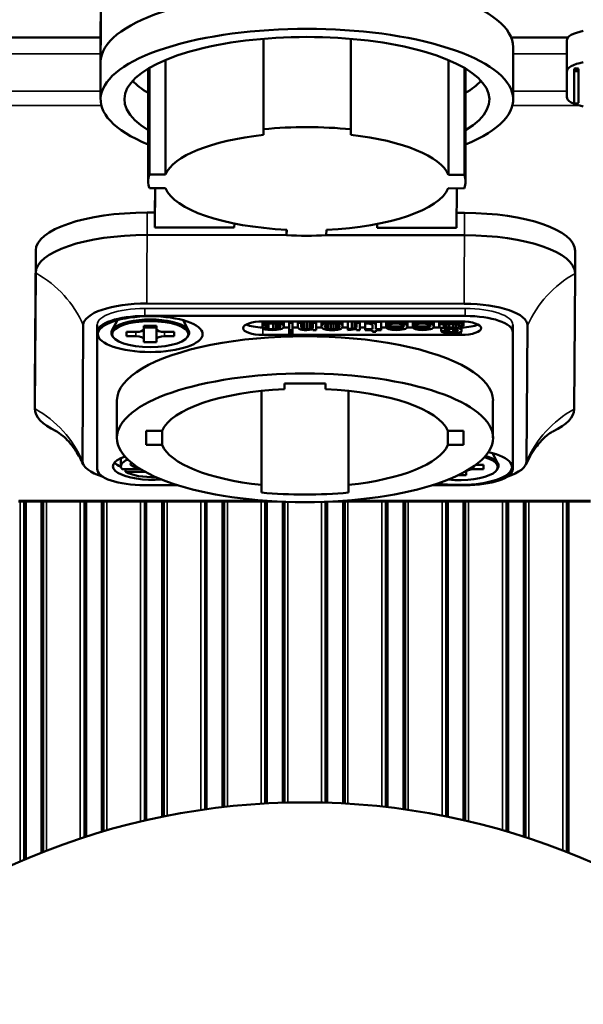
# Paper-space layout 'Sheet_1' of a CAD drawing. Header units: millimetres. Extents: x 0 to 118, y 0 to 118.
# Tile 87 of 206: x 60.07 to 61.47, y 13.4 to 15.84. Entities that reach past the tile are written whole.
import ezdxf

# ---------------------------------------------------------------- set-up
doc = ezdxf.new("R2010")
doc.units = ezdxf.units.MM
doc.layers.add('Visible (ANSI)', color=7, linetype='Continuous', lineweight=50)
doc.layers.add('Visible Narrow (ANSI)', color=7, linetype='Continuous', lineweight=35)

psp = doc.layouts.new('Sheet_1')

# ---------------------------------------------------------------- linework, layer by layer
at = {"layer": 'Visible (ANSI)'}
for p, q in [((60.27192, 15.94881), (60.27069, 15.77376)), ((60.27192, 15.91181), (60.27069, 15.73677)), ((59.91215, 15.79736), (60.27086, 15.79736)), ((60.67504, 15.79428), (60.67504, 15.55586)), ((60.67514, 15.56993), (60.67514, 15.79429)), ((60.89167, 15.79414), (60.89167, 15.56975)), ((61.28947, 15.79736), (61.43033, 15.79736)), ((61.42739, 15.71239), (61.42739, 15.79008)), ((60.27069, 15.64386), (60.27069, 15.77334)), ((61.29431, 15.64386), (61.29431, 15.77334)), ((60.43172, 15.4575), (60.43172, 15.74176)), ((61.13351, 15.74166), (61.13351, 15.45692)), ((60.3888, 15.72033), (60.3888, 15.44038)), ((60.39201, 15.72223), (60.39201, 15.45753)), ((61.17323, 15.45689), (61.17323, 15.72209)), ((61.1762, 15.72033), (61.1762, 15.44038)), ((61.42739, 15.71239), (61.42739, 15.65009)), ((61.4455, 15.71202), (61.4455, 15.71942)), ((61.4455, 15.63567), (61.4455, 15.71202)), ((61.45082, 15.72166), (61.45082, 15.71426)), ((61.45613, 15.71942), (61.45613, 15.71202)), ((61.45613, 15.71202), (61.45613, 15.63567)), ((60.67504, 15.55586), (60.67514, 15.56993)), ((60.89167, 15.56975), (60.89157, 15.55568)), ((60.39201, 15.45753), (60.43172, 15.4575)), ((61.13351, 15.45692), (61.17323, 15.45689)), ((60.43149, 15.42384), (60.39177, 15.42387)), ((60.40604, 15.42386), (60.40561, 15.36296)), ((60.4063, 15.42386), (60.40561, 15.32596)), ((61.17299, 15.42323), (61.13328, 15.42326)), ((61.15364, 15.32535), (61.15433, 15.42324)), ((60.40561, 15.36296), (60.38593, 15.36297)), ((60.40561, 15.32596), (60.40561, 15.36296)), ((61.17333, 15.36233), (61.1539, 15.36234)), ((60.60246, 15.3258), (60.40561, 15.32596)), ((60.60246, 15.3258), (60.60253, 15.33599)), ((60.73235, 15.32041), (60.73235, 15.30682)), ((60.73235, 15.30682), (60.73245, 15.32041)), ((60.83087, 15.32033), (60.83078, 15.30674)), ((60.95686, 15.33488), (60.95679, 15.32551)), ((60.95679, 15.32551), (60.95679, 15.33487)), ((61.15364, 15.32535), (60.95679, 15.32551)), ((60.38593, 15.30748), (60.73235, 15.30719)), ((60.83078, 15.30711), (61.17333, 15.30683)), ((60.10968, 15.26894), (60.10732, 14.93231)), ((61.44826, 15.21258), (61.44826, 15.26807)), ((60.10732, 14.87681), (60.10968, 15.21345)), ((61.44826, 15.21235), (61.4459, 14.87572)), ((61.17304, 15.13695), (60.38564, 15.1376)), ((61.17543, 15.10666), (60.38015, 15.10666)), ((60.22779, 15.08386), (60.22543, 14.74723)), ((60.26204, 15.06626), (60.26204, 15.08476)), ((60.31258, 15.0962), (60.29888, 15.07088)), ((60.37818, 15.07367), (60.37818, 15.08175)), ((60.37818, 15.08175), (60.40968, 15.08175)), ((60.40968, 15.07835), (60.37818, 15.07835)), ((60.37818, 15.07367), (60.37818, 15.04943)), ((60.40968, 15.08175), (60.40968, 15.07367)), ((60.40968, 15.04943), (60.40968, 15.07367)), ((60.47528, 15.0962), (60.48898, 15.07088)), ((60.6728, 15.0841), (60.6728, 15.09319)), ((60.6728, 15.0841), (60.67444, 15.08639)), ((60.6728, 15.07722), (60.6728, 15.0841)), ((60.681, 15.0841), (60.6728, 15.0841)), ((60.67444, 15.07493), (60.6728, 15.07722)), ((60.6728, 15.07722), (60.681, 15.07722)), ((60.67346, 15.09319), (61.16558, 15.09319)), ((60.67444, 15.08639), (60.67444, 15.09319)), ((60.67444, 15.08639), (60.67936, 15.08811)), ((60.67936, 15.07321), (60.67444, 15.07493)), ((60.67936, 15.08811), (60.67936, 15.09319)), ((60.67936, 15.08811), (60.68592, 15.08925)), ((60.68592, 15.07206), (60.67936, 15.07321)), ((60.68264, 15.08582), (60.681, 15.0841)), ((60.681, 15.07722), (60.681, 15.0841)), ((60.681, 15.07722), (60.68264, 15.0755)), ((60.68756, 15.08696), (60.68264, 15.08582)), ((60.68264, 15.0755), (60.68264, 15.08582)), ((60.68264, 15.0755), (60.68756, 15.07436)), ((60.68592, 15.08925), (60.68592, 15.09319)), ((60.68592, 15.08925), (60.69741, 15.08983)), ((60.69905, 15.08753), (60.68756, 15.08696)), ((60.68756, 15.07436), (60.68756, 15.08696)), ((60.68756, 15.07436), (60.69905, 15.07378)), ((60.69741, 15.08983), (60.69741, 15.09319)), ((60.69741, 15.08983), (60.70725, 15.08925)), ((60.69905, 15.07378), (60.69905, 15.08753)), ((60.70889, 15.08639), (60.69905, 15.08753)), ((60.69905, 15.07378), (60.70561, 15.07436)), ((60.70561, 15.07436), (60.70561, 15.08677)), ((60.70561, 15.07436), (60.70889, 15.07493)), ((60.70725, 15.08925), (60.70725, 15.09319)), ((60.70725, 15.08925), (60.71217, 15.08868)), ((60.71217, 15.07264), (60.70725, 15.07206)), ((60.70889, 15.07493), (60.70889, 15.08639)), ((60.71381, 15.08467), (60.70889, 15.08639)), ((60.70889, 15.07493), (60.71381, 15.07665)), ((60.71217, 15.08868), (60.71217, 15.09319)), ((60.71217, 15.08868), (60.71709, 15.08753)), ((60.71709, 15.07378), (60.71217, 15.07264)), ((60.71381, 15.07665), (60.71381, 15.08467)), ((60.71709, 15.0818), (60.71381, 15.08467)), ((60.71381, 15.07665), (60.71545, 15.07779)), ((60.71545, 15.07779), (60.71545, 15.08324)), ((60.71545, 15.07779), (60.71709, 15.08009)), ((60.71709, 15.08753), (60.71709, 15.09319)), ((60.71709, 15.08753), (60.72037, 15.08639)), ((60.71709, 15.08009), (60.71709, 15.0818)), ((60.72037, 15.07493), (60.71709, 15.07378)), ((60.72037, 15.08639), (60.72037, 15.09319)), ((60.72037, 15.08639), (60.72365, 15.0841)), ((60.72365, 15.07722), (60.72037, 15.07493)), ((60.72365, 15.0841), (60.72365, 15.09319)), ((60.72365, 15.0841), (60.72529, 15.08066)), ((60.72529, 15.08066), (60.72365, 15.07722)), ((60.73842, 15.07803), (60.72404, 15.07803)), ((60.72529, 15.08066), (60.72529, 15.09319)), ((60.73842, 15.08983), (60.73842, 15.09319)), ((60.73842, 15.07149), (60.73842, 15.08983)), ((60.73842, 15.08983), (60.74662, 15.08983)), ((60.74662, 15.08983), (60.74662, 15.09319)), ((60.74662, 15.08983), (60.74662, 15.07149)), ((60.76027, 15.07803), (60.74662, 15.07803)), ((60.75974, 15.08983), (60.75974, 15.09319)), ((60.75974, 15.07894), (60.75974, 15.08983)), ((60.75974, 15.08983), (60.76795, 15.08983)), ((60.76138, 15.07608), (60.75974, 15.07894)), ((60.76302, 15.07436), (60.76138, 15.07608)), ((60.7663, 15.07321), (60.76302, 15.07436)), ((60.77123, 15.07206), (60.7663, 15.07321)), ((60.76795, 15.08983), (60.76795, 15.09319)), ((60.76795, 15.08983), (60.76795, 15.07894)), ((60.76795, 15.07894), (60.76959, 15.07608)), ((60.76959, 15.07608), (60.76959, 15.09319)), ((60.76959, 15.07608), (60.77287, 15.07493)), ((60.77287, 15.07493), (60.77287, 15.09319)), ((60.77287, 15.07493), (60.77615, 15.07436)), ((60.77615, 15.09285), (60.7742, 15.09319)), ((60.78271, 15.09228), (60.77615, 15.09285)), ((60.77615, 15.07436), (60.77615, 15.09285)), ((60.77615, 15.07436), (60.78271, 15.07378)), ((60.78927, 15.09285), (60.78271, 15.09228)), ((60.78271, 15.07378), (60.78271, 15.09228)), ((60.78271, 15.07378), (60.78927, 15.07436)), ((60.79073, 15.09319), (60.78927, 15.09285)), ((60.78927, 15.07436), (60.78927, 15.09285)), ((60.78927, 15.07436), (60.79419, 15.0755)), ((60.79419, 15.07321), (60.78927, 15.07206)), ((60.79419, 15.0755), (60.79419, 15.09319)), ((60.79419, 15.0755), (60.79747, 15.07665)), ((60.79747, 15.07436), (60.79419, 15.07321)), ((60.79747, 15.08983), (60.79747, 15.09319)), ((60.79747, 15.07665), (60.79747, 15.08983)), ((60.79747, 15.08983), (60.80567, 15.08983)), ((60.79747, 15.07149), (60.79747, 15.07436)), ((60.80567, 15.08983), (60.80567, 15.09319)), ((60.80567, 15.08983), (60.80567, 15.07149)), ((60.81986, 15.07803), (60.80567, 15.07803)), ((60.8188, 15.0818), (60.8188, 15.09319)), ((60.8188, 15.0818), (60.82208, 15.08582)), ((60.8188, 15.07951), (60.8188, 15.0818)), ((60.82044, 15.07722), (60.8188, 15.07951)), ((60.82208, 15.0755), (60.82044, 15.07722)), ((60.82208, 15.08582), (60.82208, 15.09319)), ((60.82208, 15.08582), (60.82536, 15.08753)), ((60.82536, 15.07378), (60.82208, 15.0755)), ((60.82536, 15.08753), (60.82536, 15.09319)), ((60.82536, 15.08753), (60.82864, 15.08868)), ((60.82864, 15.07264), (60.82536, 15.07378)), ((60.82864, 15.0841), (60.827, 15.0818)), ((60.827, 15.0818), (60.827, 15.07951)), ((60.827, 15.07951), (60.82864, 15.07722)), ((60.82864, 15.08868), (60.82864, 15.09319)), ((60.82864, 15.08868), (60.83192, 15.08925)), ((60.83192, 15.08582), (60.82864, 15.0841)), ((60.82864, 15.07722), (60.82864, 15.0841)), ((60.82864, 15.07722), (60.83192, 15.0755)), ((60.83192, 15.07206), (60.82864, 15.07264)), ((60.83192, 15.08925), (60.83192, 15.09319)), ((60.83192, 15.08925), (60.83848, 15.08983)), ((60.8352, 15.08696), (60.83192, 15.08582)), ((60.83192, 15.0755), (60.83192, 15.08582)), ((60.83192, 15.0755), (60.8352, 15.07436)), ((60.84176, 15.08753), (60.8352, 15.08696)), ((60.8352, 15.07436), (60.8352, 15.08696)), ((60.8352, 15.07436), (60.84176, 15.07378)), ((60.83848, 15.08983), (60.83848, 15.09319)), ((60.83848, 15.08983), (60.85161, 15.08983)), ((60.84833, 15.08753), (60.84176, 15.08753)), ((60.84176, 15.07378), (60.84176, 15.08753)), ((60.84176, 15.07378), (60.84833, 15.07378)), ((60.85489, 15.08696), (60.84833, 15.08753)), ((60.84833, 15.07378), (60.84833, 15.08753)), ((60.84833, 15.07378), (60.85489, 15.07436)), ((60.85161, 15.08983), (60.85161, 15.09319)), ((60.85161, 15.08983), (60.85817, 15.08925)), ((60.85817, 15.08582), (60.85489, 15.08696)), ((60.85489, 15.07436), (60.85489, 15.08696)), ((60.85489, 15.07436), (60.85817, 15.0755)), ((60.85817, 15.08925), (60.85817, 15.09319)), ((60.85817, 15.08925), (60.86145, 15.08868)), ((60.86145, 15.0841), (60.85817, 15.08582)), ((60.85817, 15.0755), (60.85817, 15.08582)), ((60.85817, 15.0755), (60.86145, 15.07722)), ((60.86145, 15.07264), (60.85817, 15.07206)), ((60.86145, 15.08868), (60.86145, 15.09319)), ((60.86145, 15.08868), (60.86473, 15.08753)), ((60.86309, 15.0818), (60.86145, 15.0841)), ((60.86145, 15.07722), (60.86145, 15.0841)), ((60.86145, 15.07722), (60.86309, 15.07951)), ((60.86473, 15.07378), (60.86145, 15.07264)), ((60.86309, 15.07951), (60.86309, 15.0818)), ((60.86473, 15.08753), (60.86473, 15.09319)), ((60.86473, 15.08753), (60.86801, 15.08582)), ((60.86801, 15.0755), (60.86473, 15.07378)), ((60.86801, 15.08582), (60.86801, 15.09319)), ((60.86801, 15.08582), (60.87129, 15.0818)), ((60.86965, 15.07722), (60.86801, 15.0755)), ((60.87129, 15.07951), (60.86965, 15.07722)), ((60.88442, 15.07803), (60.87023, 15.07803)), ((60.87129, 15.0818), (60.87129, 15.09319)), ((60.87129, 15.0818), (60.87129, 15.07951)), ((60.89024, 15.09319), (60.88442, 15.09285)), ((60.88442, 15.07436), (60.88442, 15.09285)), ((60.88442, 15.07436), (60.89426, 15.07493)), ((60.88442, 15.07149), (60.88442, 15.07436)), ((60.89754, 15.07264), (60.89262, 15.07206)), ((60.89426, 15.07493), (60.89426, 15.09319)), ((60.89426, 15.07493), (60.90082, 15.07608)), ((60.90246, 15.07378), (60.89754, 15.07264)), ((60.90082, 15.07608), (60.90082, 15.09319)), ((60.90082, 15.07608), (60.90574, 15.07837)), ((60.90574, 15.07493), (60.90246, 15.07378)), ((60.90574, 15.08983), (60.90574, 15.09319)), ((60.90574, 15.07837), (60.90574, 15.08983)), ((60.90574, 15.08983), (60.91394, 15.08983)), ((60.90574, 15.07149), (60.90574, 15.07493)), ((60.91394, 15.08983), (60.91394, 15.09319)), ((60.91394, 15.08983), (60.91394, 15.07149)), ((60.92707, 15.07803), (60.91394, 15.07803)), ((60.92707, 15.09228), (60.93035, 15.09228)), ((60.92707, 15.07378), (60.92707, 15.09228)), ((60.92707, 15.07149), (60.92707, 15.07378)), ((60.92707, 15.07378), (60.94511, 15.07378)), ((60.93035, 15.08983), (60.93035, 15.09319)), ((60.93035, 15.08753), (60.93035, 15.08983)), ((60.93035, 15.08983), (60.94019, 15.08925)), ((60.93855, 15.08696), (60.93035, 15.08753)), ((60.94347, 15.08582), (60.93855, 15.08696)), ((60.94019, 15.08925), (60.94019, 15.09319)), ((60.94019, 15.08925), (60.94511, 15.08868)), ((60.94511, 15.0841), (60.94347, 15.08582)), ((60.94511, 15.08868), (60.94511, 15.09319)), ((60.94511, 15.08868), (60.95003, 15.08753)), ((60.94511, 15.07378), (60.94511, 15.0841)), ((60.95003, 15.08753), (60.95003, 15.09319)), ((60.95003, 15.08753), (60.95331, 15.08524)), ((60.95331, 15.08524), (60.95331, 15.09319)), ((60.95331, 15.09228), (60.96644, 15.09228)), ((60.95331, 15.08524), (60.95331, 15.07378)), ((60.95331, 15.07378), (60.96644, 15.07378)), ((60.96644, 15.07378), (60.96644, 15.09228)), ((60.9798, 15.07803), (60.96644, 15.07803)), ((60.96644, 15.07378), (60.96644, 15.07149)), ((60.97956, 15.0841), (60.97956, 15.09319)), ((60.97956, 15.0841), (60.9812, 15.08639)), ((60.97956, 15.08066), (60.97956, 15.0841)), ((60.98776, 15.0841), (60.97956, 15.0841)), ((60.97956, 15.07837), (60.97956, 15.08066)), ((60.97956, 15.08066), (61.02385, 15.08066)), ((60.9812, 15.07608), (60.97956, 15.07837)), ((60.9812, 15.08639), (60.9812, 15.09319)), ((60.9812, 15.08639), (60.98612, 15.08811)), ((60.98612, 15.07378), (60.9812, 15.07608)), ((60.98612, 15.08811), (60.98612, 15.09319)), ((60.98612, 15.08811), (60.99268, 15.08925)), ((60.99432, 15.07206), (60.98612, 15.07378)), ((60.9894, 15.08582), (60.98776, 15.0841)), ((60.98776, 15.07837), (60.98776, 15.07722)), ((61.02221, 15.07837), (60.98776, 15.07837)), ((60.98776, 15.07722), (60.99104, 15.0755)), ((60.99432, 15.08696), (60.9894, 15.08582)), ((60.99104, 15.0755), (60.99104, 15.07837)), ((60.99104, 15.0755), (60.99596, 15.07436)), ((60.99268, 15.08925), (60.99268, 15.09319)), ((60.99268, 15.08925), (61.00417, 15.08983)), ((61.00581, 15.08753), (60.99432, 15.08696)), ((60.99596, 15.07436), (60.99596, 15.07837)), ((60.99596, 15.07436), (61.00581, 15.07378)), ((61.00417, 15.08983), (61.00417, 15.09319)), ((61.00417, 15.08983), (61.01401, 15.08925)), ((61.01237, 15.08696), (61.00581, 15.08753)), ((61.00581, 15.07378), (61.00581, 15.07837)), ((61.00581, 15.07378), (61.01237, 15.07436)), ((61.01565, 15.08639), (61.01237, 15.08696)), ((61.01237, 15.07436), (61.01237, 15.07837)), ((61.01237, 15.07436), (61.01565, 15.07493)), ((61.01401, 15.08925), (61.01401, 15.09319)), ((61.01401, 15.08925), (61.01893, 15.08868)), ((61.01893, 15.07264), (61.01401, 15.07206)), ((61.02057, 15.08467), (61.01565, 15.08639)), ((61.01565, 15.07493), (61.01565, 15.07837)), ((61.01565, 15.07493), (61.02057, 15.07665)), ((61.01893, 15.08868), (61.01893, 15.09319)), ((61.01893, 15.08868), (61.02385, 15.08753)), ((61.02385, 15.07378), (61.01893, 15.07264)), ((61.02221, 15.08352), (61.02057, 15.08467)), ((61.02057, 15.07665), (61.02057, 15.07837)), ((61.02057, 15.07665), (61.02221, 15.07779)), ((61.02385, 15.0818), (61.02221, 15.08352)), ((61.02221, 15.07779), (61.02221, 15.07837)), ((61.02385, 15.08753), (61.02385, 15.09319)), ((61.02385, 15.08753), (61.02713, 15.08639)), ((61.02385, 15.08066), (61.02385, 15.0818)), ((61.02713, 15.07493), (61.02385, 15.07378)), ((61.02713, 15.08639), (61.02713, 15.09319)), ((61.02713, 15.08639), (61.03041, 15.0841)), ((61.03041, 15.07722), (61.02713, 15.07493)), ((61.03041, 15.0841), (61.03041, 15.09319)), ((61.03041, 15.0841), (61.03205, 15.08066)), ((61.03205, 15.08066), (61.03041, 15.07722)), ((61.04542, 15.07803), (61.0308, 15.07803)), ((61.03205, 15.08066), (61.03205, 15.09319)), ((61.04518, 15.0841), (61.04518, 15.09319)), ((61.04518, 15.0841), (61.04682, 15.08639)), ((61.04518, 15.08066), (61.04518, 15.0841)), ((61.05338, 15.0841), (61.04518, 15.0841)), ((61.04518, 15.07837), (61.04518, 15.08066)), ((61.04518, 15.08066), (61.08947, 15.08066)), ((61.04682, 15.07608), (61.04518, 15.07837)), ((61.04682, 15.08639), (61.04682, 15.09319)), ((61.04682, 15.08639), (61.05174, 15.08811)), ((61.05174, 15.07378), (61.04682, 15.07608)), ((61.05174, 15.08811), (61.05174, 15.09319)), ((61.05174, 15.08811), (61.0583, 15.08925)), ((61.05994, 15.07206), (61.05174, 15.07378)), ((61.05502, 15.08582), (61.05338, 15.0841)), ((61.05338, 15.07837), (61.05338, 15.07722)), ((61.08783, 15.07837), (61.05338, 15.07837)), ((61.05338, 15.07722), (61.05666, 15.0755)), ((61.05994, 15.08696), (61.05502, 15.08582)), ((61.05666, 15.0755), (61.05666, 15.07837)), ((61.05666, 15.0755), (61.06158, 15.07436)), ((61.0583, 15.08925), (61.0583, 15.09319)), ((61.0583, 15.08925), (61.06978, 15.08983)), ((61.07142, 15.08753), (61.05994, 15.08696)), ((61.06158, 15.07436), (61.06158, 15.07837)), ((61.06158, 15.07436), (61.07142, 15.07378)), ((61.06978, 15.08983), (61.06978, 15.09319)), ((61.06978, 15.08983), (61.07963, 15.08925)), ((61.07798, 15.08696), (61.07142, 15.08753)), ((61.07142, 15.07378), (61.07142, 15.07837)), ((61.07142, 15.07378), (61.07798, 15.07436)), ((61.08127, 15.08639), (61.07798, 15.08696)), ((61.07798, 15.07436), (61.07798, 15.07837)), ((61.07798, 15.07436), (61.08127, 15.07493)), ((61.07963, 15.08925), (61.07963, 15.09319)), ((61.07963, 15.08925), (61.08455, 15.08868)), ((61.08455, 15.07264), (61.07963, 15.07206)), ((61.08619, 15.08467), (61.08127, 15.08639)), ((61.08127, 15.07493), (61.08127, 15.07837)), ((61.08127, 15.07493), (61.08619, 15.07665)), ((61.08455, 15.08868), (61.08455, 15.09319)), ((61.08455, 15.08868), (61.08947, 15.08753)), ((61.08947, 15.07378), (61.08455, 15.07264)), ((61.08783, 15.08352), (61.08619, 15.08467)), ((61.08619, 15.07665), (61.08619, 15.07837)), ((61.08619, 15.07665), (61.08783, 15.07779)), ((61.08947, 15.0818), (61.08783, 15.08352)), ((61.08783, 15.07779), (61.08783, 15.07837)), ((61.08947, 15.08753), (61.08947, 15.09319)), ((61.08947, 15.08753), (61.09275, 15.08639)), ((61.08947, 15.08066), (61.08947, 15.0818)), ((61.09275, 15.07493), (61.08947, 15.07378)), ((61.09275, 15.08639), (61.09275, 15.09319)), ((61.09275, 15.08639), (61.09603, 15.0841)), ((61.09603, 15.07722), (61.09275, 15.07493)), ((61.09603, 15.0841), (61.09603, 15.09319)), ((61.09603, 15.0841), (61.09767, 15.08066)), ((61.09767, 15.08066), (61.09603, 15.07722)), ((61.11505, 15.07803), (61.09641, 15.07803)), ((61.09767, 15.08066), (61.09767, 15.09319)), ((61.11079, 15.08352), (61.11079, 15.09319)), ((61.11079, 15.08352), (61.11407, 15.08582)), ((61.11079, 15.08066), (61.11079, 15.08352)), ((61.11407, 15.07837), (61.11079, 15.08066)), ((61.11407, 15.08582), (61.11407, 15.09319)), ((61.11407, 15.08582), (61.12064, 15.08811)), ((61.12064, 15.07608), (61.11407, 15.07837)), ((61.11571, 15.0692), (61.11571, 15.07779)), ((61.12064, 15.08811), (61.12064, 15.09319)), ((61.12064, 15.08811), (61.1272, 15.08925)), ((61.12392, 15.08467), (61.12064, 15.08295)), ((61.12064, 15.08295), (61.12064, 15.08123)), ((61.12064, 15.08123), (61.12392, 15.07951)), ((61.1272, 15.07493), (61.12064, 15.07608)), ((61.12884, 15.08582), (61.12392, 15.08467)), ((61.12392, 15.07951), (61.12392, 15.08467)), ((61.12392, 15.07951), (61.12884, 15.07837)), ((61.12556, 15.0692), (61.12556, 15.07522)), ((61.1272, 15.08925), (61.1272, 15.09319)), ((61.1272, 15.08925), (61.1354, 15.08983)), ((61.1272, 15.06805), (61.1272, 15.07493)), ((61.1354, 15.07436), (61.1272, 15.07493)), ((61.1354, 15.08639), (61.12884, 15.08582)), ((61.12884, 15.07837), (61.12884, 15.08582)), ((61.12884, 15.07837), (61.1354, 15.07779)), ((61.13048, 15.06691), (61.13048, 15.0747)), ((61.1354, 15.08983), (61.1354, 15.09319)), ((61.1354, 15.08983), (61.14852, 15.08983)), ((61.14852, 15.08639), (61.1354, 15.08639)), ((61.1354, 15.07779), (61.1354, 15.08639)), ((61.1354, 15.07779), (61.14524, 15.07779)), ((61.1354, 15.06633), (61.1354, 15.07436)), ((61.14524, 15.07436), (61.1354, 15.07436)), ((61.14524, 15.07779), (61.14524, 15.08639)), ((61.14524, 15.07779), (61.1518, 15.07722)), ((61.14524, 15.06633), (61.14524, 15.07436)), ((61.15016, 15.07378), (61.14524, 15.07436)), ((61.14852, 15.08983), (61.14852, 15.09319)), ((61.14852, 15.08983), (61.15672, 15.08925)), ((61.15508, 15.08582), (61.14852, 15.08639)), ((61.15016, 15.06691), (61.15016, 15.07378)), ((61.15508, 15.07264), (61.15016, 15.07378)), ((61.1518, 15.07722), (61.1518, 15.0861)), ((61.1518, 15.07722), (61.15837, 15.07608)), ((61.16001, 15.0841), (61.15508, 15.08582)), ((61.15508, 15.06805), (61.15508, 15.07264)), ((61.15672, 15.07092), (61.15508, 15.07264)), ((61.15672, 15.08925), (61.15672, 15.09319)), ((61.15672, 15.08925), (61.16493, 15.08753)), ((61.15837, 15.07608), (61.15837, 15.08467)), ((61.15837, 15.07608), (61.16493, 15.07378)), ((61.16165, 15.08238), (61.16001, 15.0841)), ((61.17149, 15.08238), (61.16165, 15.08238)), ((61.16493, 15.08753), (61.16493, 15.09319)), ((61.16493, 15.08753), (61.16985, 15.08467)), ((61.16493, 15.07378), (61.16493, 15.08238)), ((61.16493, 15.07378), (61.16657, 15.07149)), ((61.16657, 15.07149), (61.16657, 15.08238)), ((61.16985, 15.08467), (61.16985, 15.09313)), ((61.16985, 15.08467), (61.17149, 15.08238)), ((61.17149, 15.08238), (61.17149, 15.09307)), ((61.29354, 15.08476), (61.29354, 15.06626)), ((61.32779, 14.74633), (61.33015, 15.08296)), ((60.26204, 15.06626), (60.26204, 14.72694)), ((60.30186, 15.05428), (60.29974, 15.05742)), ((60.33487, 15.05616), (60.33487, 15.06694)), ((60.33487, 15.06694), (60.3585, 15.06694)), ((60.3585, 15.05616), (60.33487, 15.05616)), ((60.37818, 15.04135), (60.37818, 15.04943)), ((60.40968, 15.04943), (60.40968, 15.04135)), ((60.42936, 15.06694), (60.45298, 15.06694)), ((60.45298, 15.05616), (60.42936, 15.05616)), ((60.45298, 15.06694), (60.45298, 15.05616)), ((60.486, 15.05428), (60.48812, 15.05742)), ((61.16558, 15.05953), (60.67346, 15.05953)), ((60.69741, 15.07149), (60.68592, 15.07206)), ((60.70725, 15.07206), (60.69741, 15.07149)), ((60.74662, 15.07149), (60.73842, 15.07149)), ((60.73842, 15.06576), (60.73842, 15.07149)), ((60.73842, 15.0629), (60.73842, 15.06576)), ((60.73842, 15.06576), (60.74662, 15.06576)), ((60.74662, 15.0629), (60.73842, 15.0629)), ((60.74662, 15.06576), (60.74662, 15.07149)), ((60.74662, 15.06576), (60.74662, 15.0629)), ((60.77615, 15.07149), (60.77123, 15.07206)), ((60.78271, 15.07149), (60.77615, 15.07149)), ((60.78927, 15.07206), (60.78271, 15.07149)), ((60.80567, 15.07149), (60.79747, 15.07149)), ((60.83848, 15.07149), (60.83192, 15.07206)), ((60.85161, 15.07149), (60.83848, 15.07149)), ((60.85817, 15.07206), (60.85161, 15.07149)), ((60.89262, 15.07206), (60.88442, 15.07149)), ((60.91394, 15.07149), (60.90574, 15.07149)), ((60.94511, 15.07149), (60.92707, 15.07149)), ((60.94511, 15.06691), (60.94511, 15.07149)), ((60.95331, 15.06691), (60.94511, 15.06691)), ((60.96644, 15.07149), (60.95331, 15.07149)), ((60.95331, 15.07149), (60.95331, 15.06691)), ((61.00417, 15.07149), (60.99432, 15.07206)), ((61.01401, 15.07206), (61.00417, 15.07149)), ((61.06978, 15.07149), (61.05994, 15.07206)), ((61.07963, 15.07206), (61.06978, 15.07149)), ((61.11571, 15.0692), (61.12556, 15.0692)), ((61.11735, 15.06748), (61.11571, 15.0692)), ((61.12228, 15.06519), (61.11735, 15.06748)), ((61.12884, 15.06347), (61.12228, 15.06519)), ((61.12556, 15.0692), (61.1272, 15.06805)), ((61.1272, 15.06805), (61.13048, 15.06691)), ((61.13704, 15.0629), (61.12884, 15.06347)), ((61.13048, 15.06691), (61.1354, 15.06633)), ((61.1354, 15.06633), (61.14524, 15.06633)), ((61.14524, 15.0629), (61.13704, 15.0629)), ((61.14524, 15.06633), (61.15016, 15.06691)), ((61.1518, 15.06347), (61.14524, 15.0629)), ((61.15016, 15.06691), (61.15508, 15.06805)), ((61.15837, 15.06462), (61.1518, 15.06347)), ((61.15508, 15.06805), (61.15672, 15.06977)), ((61.15672, 15.06977), (61.15672, 15.07092)), ((61.16493, 15.06691), (61.15837, 15.06462)), ((61.16657, 15.0692), (61.16493, 15.06691)), ((61.16657, 15.07149), (61.16657, 15.0692)), ((61.29354, 14.72694), (61.29354, 15.06626)), ((60.40968, 15.04135), (60.37818, 15.04135)), ((60.10732, 14.87659), (60.10732, 14.93208)), ((60.72661, 14.92539), (60.72661, 14.93876)), ((60.72661, 14.93876), (60.82897, 14.93876)), ((60.82897, 14.93876), (60.82897, 14.92539)), ((60.66952, 14.92092), (60.66952, 14.6873)), ((60.88606, 14.6873), (60.88606, 14.92092)), ((60.31125, 14.8966), (60.31125, 14.80411)), ((61.24432, 14.8966), (61.24432, 14.80411)), ((60.38409, 14.7866), (60.38409, 14.82161)), ((60.38409, 14.82161), (60.42319, 14.82161)), ((60.42319, 14.7866), (60.42319, 14.82161)), ((61.13238, 14.82161), (61.17149, 14.82161)), ((61.13238, 14.82161), (61.13238, 14.7866)), ((61.17149, 14.82161), (61.17149, 14.7866)), ((60.42319, 14.7866), (60.38409, 14.7866)), ((61.17149, 14.7866), (61.13238, 14.7866)), ((61.24299, 14.7663), (61.2567, 14.74097)), ((60.32109, 14.75217), (60.32109, 14.73367)), ((61.2011, 14.73703), (61.2207, 14.73703)), ((61.2207, 14.73703), (61.2207, 14.72626)), ((60.32413, 14.72626), (60.37054, 14.72626)), ((60.33282, 14.72626), (60.33282, 14.71953)), ((60.38219, 14.71953), (60.33282, 14.71953)), ((61.17739, 14.71145), (61.1576, 14.71145)), ((61.17739, 14.71953), (61.17739, 14.72176)), ((61.17739, 14.71953), (61.17739, 14.71145)), ((61.2207, 14.72626), (61.19708, 14.72626)), ((61.25371, 14.72438), (61.25583, 14.72752)), ((60.38015, 14.68654), (60.46237, 14.68654)), ((60.66952, 14.66836), (60.66952, 14.6873)), ((60.88606, 14.6873), (60.88606, 14.66836)), ((61.09321, 14.68654), (61.17543, 14.68654)), ((60.06724, 14.64632), (60.70845, 14.64632)), ((60.08097, 13.75694), (60.08097, 14.64632)), ((60.08121, 13.75704), (60.08121, 14.64632)), ((60.08144, 13.75714), (60.08144, 14.64632)), ((60.08168, 13.75724), (60.08168, 14.64632)), ((60.08192, 13.75734), (60.08192, 14.64632)), ((60.08215, 13.75744), (60.08215, 14.64632)), ((60.08239, 13.75754), (60.08239, 14.64632)), ((60.08262, 13.75765), (60.08262, 14.64632)), ((60.08286, 13.75775), (60.08286, 14.64632)), ((60.0831, 13.75785), (60.0831, 14.64632)), ((60.08333, 13.75795), (60.08333, 14.64632)), ((60.08357, 13.75805), (60.08357, 14.64632)), ((60.0838, 13.75815), (60.0838, 14.64632)), ((60.08404, 13.75825), (60.08404, 14.64632)), ((60.08428, 13.75835), (60.08428, 14.64632)), ((60.08451, 13.75845), (60.08451, 14.64632)), ((60.08487, 13.7586), (60.08487, 14.64632)), ((60.12424, 13.77478), (60.12424, 14.64632)), ((60.12472, 14.64632), (60.12472, 13.77497)), ((60.12495, 13.77506), (60.12495, 14.64632)), ((60.12518, 13.77515), (60.12518, 14.64632)), ((60.12542, 13.77524), (60.12542, 14.64632)), ((60.12566, 13.77534), (60.12566, 14.64632)), ((60.12589, 13.77543), (60.12589, 14.64632)), ((60.12613, 13.77553), (60.12613, 14.64632)), ((60.12637, 13.77562), (60.12637, 14.64632)), ((60.1266, 13.77571), (60.1266, 14.64632)), ((60.12684, 13.77581), (60.12684, 14.64632)), ((60.12708, 13.7759), (60.12708, 14.64632)), ((60.12731, 13.77599), (60.12731, 14.64632)), ((60.12755, 13.77609), (60.12755, 14.64632)), ((60.12779, 13.77618), (60.12779, 14.64632)), ((60.12802, 13.77627), (60.12802, 14.64632)), ((60.23058, 13.8131), (60.23058, 14.64632)), ((60.23081, 13.81318), (60.23081, 14.64632)), ((60.23105, 13.81325), (60.23105, 14.64632)), ((60.23129, 13.81333), (60.23129, 14.64632)), ((60.23152, 13.81341), (60.23152, 14.64632)), ((60.23176, 13.81348), (60.23176, 14.64632)), ((60.23199, 13.81356), (60.23199, 14.64632)), ((60.23223, 13.81364), (60.23223, 14.64632)), ((60.23247, 13.81371), (60.23247, 14.64632)), ((60.2327, 13.81379), (60.2327, 14.64632)), ((60.23294, 13.81387), (60.23294, 14.64632)), ((60.23317, 13.81394), (60.23317, 14.64632)), ((60.23341, 13.81402), (60.23341, 14.64632)), ((60.23365, 13.81409), (60.23365, 14.64632)), ((60.23388, 13.81417), (60.23388, 14.64632)), ((60.23412, 13.81425), (60.23412, 14.64632)), ((60.23448, 13.81436), (60.23448, 14.64632)), ((60.27385, 13.82654), (60.27385, 14.63282)), ((60.27387, 14.64632), (60.27387, 14.63282)), ((60.27433, 14.64632), (60.27433, 13.82669)), ((60.27455, 13.82675), (60.27455, 14.64632)), ((60.27479, 13.82682), (60.27479, 14.64632)), ((60.27503, 13.82689), (60.27503, 14.64632)), ((60.27526, 13.82696), (60.27526, 14.64632)), ((60.2755, 13.82703), (60.2755, 14.64632)), ((60.27574, 13.8271), (60.27574, 14.64632)), ((60.27597, 13.82717), (60.27597, 14.64632)), ((60.27621, 13.82724), (60.27621, 14.64632)), ((60.27645, 13.82731), (60.27645, 14.64632)), ((60.27668, 13.82738), (60.27668, 14.64632)), ((60.27692, 13.82745), (60.27692, 14.64632)), ((60.27715, 13.82752), (60.27715, 14.64632)), ((60.27739, 13.82759), (60.27739, 14.64632)), ((60.27763, 13.82766), (60.27763, 14.64632)), ((60.38018, 13.85453), (60.38018, 14.64632)), ((60.38042, 13.85459), (60.38042, 14.64632)), ((60.38066, 13.85464), (60.38066, 14.64632)), ((60.38089, 13.8547), (60.38089, 14.64632)), ((60.38113, 13.85475), (60.38113, 14.64632)), ((60.38136, 13.85481), (60.38136, 14.64632)), ((60.3816, 13.85486), (60.3816, 14.64632)), ((60.38184, 13.85491), (60.38184, 14.64632)), ((60.38207, 13.85497), (60.38207, 14.64632)), ((60.38231, 13.85502), (60.38231, 14.64632)), ((60.38254, 13.85508), (60.38254, 14.64632)), ((60.38278, 13.85513), (60.38278, 14.64632)), ((60.38302, 13.85518), (60.38302, 14.64632)), ((60.38325, 13.85524), (60.38325, 14.64632)), ((60.38349, 13.85529), (60.38349, 14.64632)), ((60.38373, 13.85535), (60.38373, 14.64632)), ((60.38409, 13.85543), (60.38409, 14.64632)), ((60.42347, 14.64632), (60.42347, 14.5699)), ((60.42394, 14.64632), (60.42394, 13.86403)), ((60.42416, 13.86408), (60.42416, 14.64632)), ((60.4244, 13.86412), (60.4244, 14.64632)), ((60.42463, 13.86417), (60.42463, 14.64632)), ((60.42487, 13.86422), (60.42487, 14.64632)), ((60.42511, 13.86427), (60.42511, 14.64632)), ((60.42534, 13.86432), (60.42534, 14.64632)), ((60.42558, 13.86436), (60.42558, 14.64632)), ((60.42582, 13.86441), (60.42582, 14.64632)), ((60.42605, 13.86446), (60.42605, 14.64632)), ((60.42629, 13.86451), (60.42629, 14.64632)), ((60.42652, 13.86456), (60.42652, 14.64632)), ((60.42676, 13.8646), (60.42676, 14.64632)), ((60.427, 13.86465), (60.427, 14.64632)), ((60.42723, 13.8647), (60.42723, 14.64632)), ((60.52979, 13.88228), (60.52979, 14.64632)), ((60.53003, 13.88232), (60.53003, 14.64632)), ((60.53026, 13.88235), (60.53026, 14.64632)), ((60.5305, 13.88238), (60.5305, 14.64632)), ((60.53073, 13.88242), (60.53073, 14.64632)), ((60.53097, 13.88245), (60.53097, 14.64632)), ((60.53121, 13.88248), (60.53121, 14.64632)), ((60.53144, 13.88252), (60.53144, 14.64632)), ((60.53168, 13.88255), (60.53168, 14.64632)), ((60.53191, 13.88258), (60.53191, 14.64632)), ((60.53215, 13.88262), (60.53215, 14.64632)), ((60.53239, 13.88265), (60.53239, 14.64632)), ((60.53262, 13.88268), (60.53262, 14.64632)), ((60.53286, 13.88272), (60.53286, 14.64632)), ((60.5331, 13.88275), (60.5331, 14.64632)), ((60.53333, 13.88278), (60.53333, 14.64632)), ((60.53369, 13.88283), (60.53369, 14.64632)), ((60.57354, 14.64632), (60.57354, 13.88791)), ((60.57377, 13.88794), (60.57377, 14.64632)), ((60.574, 13.88797), (60.574, 14.64632)), ((60.57424, 13.888), (60.57424, 14.64632)), ((60.57448, 13.88802), (60.57448, 14.64632)), ((60.57471, 13.88805), (60.57471, 14.64632)), ((60.57495, 13.88808), (60.57495, 14.64632)), ((60.57518, 13.8881), (60.57518, 14.64632)), ((60.57542, 13.88813), (60.57542, 14.64632)), ((60.57566, 13.88816), (60.57566, 14.64632)), ((60.57589, 13.88819), (60.57589, 14.64632)), ((60.57613, 13.88821), (60.57613, 14.64632)), ((60.57637, 13.88824), (60.57637, 14.64632)), ((60.5775, 13.88837), (60.5775, 14.64632)), ((60.6794, 13.89699), (60.6794, 14.64632)), ((60.67963, 13.89701), (60.67963, 14.64632)), ((60.67987, 13.89702), (60.67987, 14.64632)), ((60.6801, 13.89703), (60.6801, 14.64632)), ((60.68034, 13.89705), (60.68034, 14.64632)), ((60.68058, 13.89706), (60.68058, 14.64632)), ((60.68081, 13.89707), (60.68081, 14.64632)), ((60.68105, 13.89708), (60.68105, 14.64632)), ((60.68128, 13.8971), (60.68128, 14.64632)), ((60.68152, 13.89711), (60.68152, 14.64632)), ((60.68176, 13.89712), (60.68176, 14.64632)), ((60.68199, 13.89714), (60.68199, 14.64632)), ((60.68223, 13.89715), (60.68223, 14.64632)), ((60.68247, 13.89716), (60.68247, 14.64632)), ((60.6827, 13.89717), (60.6827, 14.64632)), ((60.68294, 13.89719), (60.68294, 14.64632)), ((60.6833, 13.89721), (60.6833, 14.64632)), ((60.72315, 14.64564), (60.72315, 13.89888)), ((60.72337, 13.89889), (60.72337, 14.64563)), ((60.72361, 13.8989), (60.72361, 14.64562)), ((60.72385, 13.89891), (60.72385, 14.64562)), ((60.72408, 13.89891), (60.72408, 14.64561)), ((60.72432, 13.89892), (60.72432, 14.6456)), ((60.72455, 13.89893), (60.72455, 14.64559)), ((60.72479, 13.89893), (60.72479, 14.64558)), ((60.72503, 13.89894), (60.72503, 14.64557)), ((60.72526, 13.89895), (60.72526, 14.64556)), ((60.7255, 13.89896), (60.7255, 14.64555)), ((60.72574, 13.89896), (60.72574, 14.64554)), ((60.72597, 13.89897), (60.72597, 14.64553)), ((60.72711, 13.899), (60.72711, 14.64549)), ((60.829, 13.89899), (60.829, 14.64551)), ((60.82924, 13.89898), (60.82924, 14.64552)), ((60.82947, 13.89897), (60.82947, 14.64553)), ((60.82971, 13.89897), (60.82971, 14.64554)), ((60.82995, 13.89896), (60.82995, 14.64555)), ((60.83018, 13.89895), (60.83018, 14.64555)), ((60.83042, 13.89895), (60.83042, 14.64556)), ((60.83066, 13.89894), (60.83066, 14.64557)), ((60.83089, 13.89893), (60.83089, 14.64558)), ((60.83113, 13.89892), (60.83113, 14.64559)), ((60.83136, 13.89892), (60.83136, 14.6456)), ((60.8316, 13.89891), (60.8316, 14.64561)), ((60.83184, 13.8989), (60.83184, 14.64562)), ((60.83207, 13.8989), (60.83207, 14.64563)), ((60.83231, 13.89889), (60.83231, 14.64564)), ((60.83255, 13.89888), (60.83255, 14.64565)), ((60.83291, 13.89887), (60.83291, 14.64566)), ((60.84713, 14.64632), (61.48647, 14.64632)), ((60.87276, 13.89718), (60.87276, 14.64632)), ((60.87298, 13.89717), (60.87298, 14.64632)), ((60.87321, 13.89716), (60.87321, 14.64632)), ((60.87345, 13.89714), (60.87345, 14.64632)), ((60.87369, 13.89713), (60.87369, 14.64632)), ((60.87392, 13.89712), (60.87392, 14.64632)), ((60.87416, 13.8971), (60.87416, 14.64632)), ((60.8744, 13.89709), (60.8744, 14.64632)), ((60.87463, 13.89708), (60.87463, 14.64632)), ((60.87487, 13.89707), (60.87487, 14.64632)), ((60.87511, 13.89705), (60.87511, 14.64632)), ((60.87534, 13.89704), (60.87534, 14.64632)), ((60.87558, 13.89703), (60.87558, 14.64632)), ((60.87672, 13.89696), (60.87672, 14.64632)), ((60.87695, 13.89695), (60.87695, 14.64632)), ((60.97861, 13.88831), (60.97861, 14.64632)), ((60.97884, 13.88828), (60.97884, 14.64632)), ((60.97908, 13.88825), (60.97908, 14.64632)), ((60.97932, 13.88823), (60.97932, 14.64632)), ((60.97955, 13.8882), (60.97955, 14.64632)), ((60.97979, 13.88817), (60.97979, 14.64632)), ((60.98003, 13.88815), (60.98003, 14.64632)), ((60.98026, 13.88812), (60.98026, 14.64632)), ((60.9805, 13.88809), (60.9805, 14.64632)), ((60.98073, 13.88806), (60.98073, 14.64632)), ((60.98097, 13.88804), (60.98097, 14.64632)), ((60.98121, 13.88801), (60.98121, 14.64632)), ((60.98144, 13.88798), (60.98144, 14.64632)), ((60.98168, 13.88796), (60.98168, 14.64632)), ((60.98192, 13.88793), (60.98192, 14.64632)), ((60.98215, 13.8879), (60.98215, 14.64632)), ((60.98251, 13.88786), (60.98251, 14.64632)), ((61.02236, 14.64632), (61.02236, 13.88276)), ((61.02258, 13.88273), (61.02258, 14.64632)), ((61.02282, 13.8827), (61.02282, 14.64632)), ((61.02306, 13.88267), (61.02306, 14.64632)), ((61.02329, 13.88263), (61.02329, 14.64632)), ((61.02353, 13.8826), (61.02353, 14.64632)), ((61.02377, 13.88257), (61.02377, 14.64632)), ((61.024, 13.88253), (61.024, 14.64632)), ((61.02424, 13.8825), (61.02424, 14.64632)), ((61.02448, 13.88247), (61.02448, 14.64632)), ((61.02471, 13.88244), (61.02471, 14.64632)), ((61.02495, 13.8824), (61.02495, 14.64632)), ((61.02519, 13.88237), (61.02519, 14.64632)), ((61.02632, 13.88221), (61.02632, 14.64632)), ((61.02656, 13.88217), (61.02656, 14.64632)), ((61.12821, 13.86472), (61.12821, 14.64632)), ((61.12845, 13.86468), (61.12845, 14.64632)), ((61.12869, 13.86463), (61.12869, 14.64632)), ((61.12892, 13.86458), (61.12892, 14.64632)), ((61.12916, 13.86453), (61.12916, 14.64632)), ((61.1294, 13.86449), (61.1294, 14.64632)), ((61.12963, 13.86444), (61.12963, 14.64632)), ((61.12987, 13.86439), (61.12987, 14.64632)), ((61.1301, 13.86434), (61.1301, 14.64632)), ((61.13034, 13.86429), (61.13034, 14.64632)), ((61.13058, 13.86425), (61.13058, 14.64632)), ((61.13081, 13.8642), (61.13081, 14.64632)), ((61.13105, 13.86415), (61.13105, 14.64632)), ((61.13129, 13.8641), (61.13129, 14.64632)), ((61.13152, 13.86405), (61.13152, 14.64632)), ((61.13176, 13.86401), (61.13176, 14.64632)), ((61.13212, 13.86393), (61.13212, 14.64632)), ((61.1715, 14.64632), (61.17151, 14.58384)), ((61.17197, 14.64632), (61.17197, 13.85532)), ((61.17219, 13.85527), (61.17219, 14.64632)), ((61.17243, 13.85521), (61.17243, 14.64632)), ((61.17266, 13.85516), (61.17266, 14.64632)), ((61.1729, 13.85511), (61.1729, 14.64632)), ((61.17314, 13.85505), (61.17314, 14.64632)), ((61.17337, 13.855), (61.17337, 14.64632)), ((61.17361, 13.85494), (61.17361, 14.64632)), ((61.17385, 13.85489), (61.17385, 14.64632)), ((61.17408, 13.85484), (61.17408, 14.64632)), ((61.17432, 13.85478), (61.17432, 14.64632)), ((61.17456, 13.85473), (61.17456, 14.64632)), ((61.17479, 13.85467), (61.17479, 14.64632)), ((61.17503, 13.85462), (61.17503, 14.64632)), ((61.17527, 13.85456), (61.17527, 14.64632)), ((61.27782, 13.8277), (61.27782, 14.64632)), ((61.27806, 13.82763), (61.27806, 14.64632)), ((61.27829, 13.82756), (61.27829, 14.64632)), ((61.27853, 13.82749), (61.27853, 14.64632)), ((61.27877, 13.82742), (61.27877, 14.64632)), ((61.279, 13.82735), (61.279, 14.64632)), ((61.27924, 13.82728), (61.27924, 14.64632)), ((61.27947, 13.82721), (61.27947, 14.64632)), ((61.27971, 13.82714), (61.27971, 14.64632)), ((61.27995, 13.82707), (61.27995, 14.64632)), ((61.28018, 13.827), (61.28018, 14.64632)), ((61.28042, 13.82693), (61.28042, 14.64632)), ((61.28065, 13.82686), (61.28065, 14.64632)), ((61.28089, 13.82679), (61.28089, 14.64632)), ((61.28113, 13.82672), (61.28113, 14.64632)), ((61.28136, 13.82665), (61.28136, 14.64632)), ((61.28172, 13.82654), (61.28172, 14.64632)), ((61.32109, 13.81436), (61.32109, 14.64632)), ((61.32158, 14.64632), (61.32158, 13.81421)), ((61.3218, 13.81414), (61.3218, 14.64632)), ((61.32203, 13.81406), (61.32203, 14.64632)), ((61.32227, 13.81398), (61.32227, 14.64632)), ((61.32251, 13.81391), (61.32251, 14.64632)), ((61.32274, 13.81383), (61.32274, 14.64632)), ((61.32298, 13.81376), (61.32298, 14.64632)), ((61.32322, 13.81368), (61.32322, 14.64632)), ((61.32345, 13.8136), (61.32345, 14.64632)), ((61.32369, 13.81353), (61.32369, 14.64632)), ((61.32393, 13.81345), (61.32393, 14.64632)), ((61.32416, 13.81337), (61.32416, 14.64632)), ((61.3244, 13.8133), (61.3244, 14.64632)), ((61.32464, 13.81322), (61.32464, 14.64632)), ((61.32487, 13.81314), (61.32487, 14.64632)), ((61.42743, 13.77632), (61.42743, 14.64632)), ((61.42766, 13.77623), (61.42766, 14.64632)), ((61.4279, 13.77614), (61.4279, 14.64632)), ((61.42814, 13.77604), (61.42814, 14.64632)), ((61.42837, 13.77595), (61.42837, 14.64632)), ((61.42861, 13.77586), (61.42861, 14.64632)), ((61.42884, 13.77576), (61.42884, 14.64632)), ((61.42908, 13.77567), (61.42908, 14.64632)), ((61.42932, 13.77558), (61.42932, 14.64632)), ((61.42955, 13.77548), (61.42955, 14.64632)), ((61.42979, 13.77539), (61.42979, 14.64632)), ((61.43002, 13.7753), (61.43002, 14.64632)), ((61.43026, 13.7752), (61.43026, 14.64632)), ((61.4305, 13.77511), (61.4305, 14.64632)), ((61.43073, 13.77502), (61.43073, 14.64632)), ((61.43097, 13.77492), (61.43097, 14.64632)), ((61.43133, 13.77478), (61.43133, 14.64632)), ((61.17149, 13.85543), (61.17149, 14.58384)), ((60.42346, 13.86393), (60.42346, 14.5699))]:
    psp.add_line(p, q, dxfattribs=at)
psp.add_arc((60.77779, 12.12807), 1.77165, 1.4007, 178.5993, dxfattribs=at)
for centre, major_axis, start_param, end_param in [((60.7825, 15.77334), (0.51181, 0), 0, 1.5684026), ((60.7825, 15.73635), (-0.51181, 0), 4.7099953, 6.2807916), ((60.7825, 15.64386), (-0.51181, 0), 2.4484327, 6.9763452), ((60.7825, 15.64386), (0.45276, 0), 5.7667102, 9.9412531), ((61.50613, 15.79008), (-0.07874, 0), 5.212168, 6.2831853), ((60.7825, 15.77334), (-0.51181, 0), 6.2807916, 6.2831853), ((61.50613, 15.71239), (-0.07874, 0), 5.212168, 6.2831853), ((61.4522, 15.71942), (-0.00669, 0), 4.9197542, 6.2831853), ((61.4522, 15.71202), (-0.00669, 0), 4.9197544, 6.2831853), ((61.44944, 15.71942), (0.00669, 0), 0, 1.3634311), ((61.44944, 15.71202), (0.00669, 0), 0, 1.3634309), ((60.7825, 15.73635), (-0.45276, 0), 0.3032661, 0.5164751), ((60.7825, 15.73635), (0.45276, 0), 5.7667102, 5.9799192), ((61.50613, 15.65009), (-0.07874, 0), 0, 1.0710173), ((61.4522, 15.63567), (-0.00669, 0), 0, 1.3634275), ((61.44944, 15.63567), (0.00669, 0), 4.9197507, 6.2831853), ((60.7825, 15.44038), (0.3937, 0), 1.2898129, 1.8469923), ((60.7825, 15.44038), (-0.35433, 0), 5.0205171, 6.1414523), ((60.7825, 15.44038), (0.35433, 0), 0.1369456, 1.2578808), ((60.7825, 15.44038), (-0.3937, 0), 6.1554638, 6.4061194), ((60.7825, 15.44038), (0.3937, 0), 6.1554638, 6.4061194), ((60.7825, 15.44038), (-0.35433, 0), 0.1369456, 1.4290633), ((60.7825, 15.44038), (0.35433, 0), 4.8493346, 6.1414523), ((60.38527, 15.26871), (-0.27559, 0), 4.7099953, 6.2807916), ((61.17267, 15.26807), (0.27559, 0), 0, 1.5684026), ((60.38527, 15.21322), (-0.27559, 0), 4.7099953, 6.2807916), ((60.7825, 15.44038), (-0.3937, 0), 1.4430748, 1.6937304), ((61.17267, 15.21258), (0.27559, 0), 6.2807916, 7.8515879), ((60.38527, 15.08374), (-0.15748, 0), 4.7099953, 6.2807916), ((61.17267, 15.08309), (0.15748, 0), 6.2807916, 7.8515879), ((60.38015, 15.06626), (-0.11811, 0), 4.712389, 6.2831853), ((60.39393, 15.06486), (-0.09666, 0), 2.9147051, 6.5100729), ((61.17543, 15.06626), (0.11811, 0), 0, 1.5707963), ((60.3585, 15.07367), (0.01969, 0), 4.712389, 6.2831853), ((60.42936, 15.07367), (-0.01969, 0), 0, 1.5707963), ((60.67346, 15.07636), (-0.04921, 0), 4.712389, 7.8539816), ((60.67346, 15.09486), (-0.04921, 0), 0.5817603, 1.5574623), ((61.16558, 15.07636), (0.04921, 0), 4.712389, 7.8539816), ((61.16558, 15.09486), (-0.04921, 0), 1.5907977, 2.5598324), ((60.77779, 14.8966), (0.46654, 0), 0, 3.1415927), ((60.3585, 15.04943), (0.01969, 0), 0, 1.5707963), ((60.42936, 15.04943), (-0.01969, 0), 4.712389, 6.2831853), ((60.38291, 14.93208), (-0.27559, 0), 6.2807916, 6.2831853), ((60.77779, 14.80411), (-0.35827, 0), 4.8557365, 6.1398377), ((60.77779, 14.80411), (0.35827, 0), 0.1433476, 1.4274488), ((60.38291, 14.87659), (-0.27559, 0), 6.2807916, 6.9145585), ((61.17031, 14.87594), (0.27559, 0), 5.6518223, 6.2807916), ((60.77779, 14.80411), (-0.35827, 0), 0.1433476, 1.2637989), ((60.77779, 14.80411), (0.35827, 0), 5.0193864, 6.1398377), ((60.39984, 14.73367), (-0.09843, 0), 5.4825693, 8.0816826), ((61.16165, 14.73165), (0.12992, 0), 4.2831228, 7.274602), ((61.16165, 14.73165), (0.09449, 0), 4.4084796, 7.1492453), ((61.16165, 14.73496), (0.09666, 0), 6.0562977, 7.1273822), ((60.38291, 14.7471), (-0.15748, 0), 6.2807916, 7.1168269), ((60.39984, 14.75217), (-0.09843, 0), 0.2783273, 0.6464055), ((60.39984, 14.73367), (-0.07874, 0), 5.6080094, 6.561775), ((60.39984, 14.75217), (-0.07874, 0), 6.2171054, 6.2831853), ((60.37031, 14.73905), (-0.02559, 0), 5.8464966, 7.5933356), ((61.17031, 14.74646), (0.15748, 0), 5.4730026, 6.2807916), ((60.38015, 14.72694), (-0.11811, 0), 0, 1.5707963), ((60.39984, 14.73367), (-0.07874, 0), 0.5527151, 1.6730572), ((61.17543, 14.72694), (0.11811, 0), 4.712389, 6.2831853), ((61.19708, 14.71953), (-0.01969, 0), 4.712389, 6.2831853), ((60.77779, 14.80411), (0.41142, 0), 4.446095, 4.978683)]:
    psp.add_ellipse(centre, major_axis=major_axis, ratio=0.3420201, start_param=start_param, end_param=end_param, dxfattribs=at)
for centre, major_axis in [((60.39393, 15.06155), (-0.12992, 0)), ((60.39393, 15.06155), (-0.09449, 0)), ((60.77779, 14.80411), (0.46654, 0))]:
    psp.add_ellipse(centre, major_axis=major_axis, ratio=0.3420201, dxfattribs=at)
for points, knots in [([(60.22724, 14.73896), (60.22199, 14.75069), (60.21597, 14.76169), (60.20374, 14.7803), (60.19755, 14.7882), (60.18668, 14.80024), (60.1819, 14.80485), (60.17024, 14.81497), (60.16436, 14.81871), (60.16085, 14.82075), (60.16034, 14.82101), (60.16034, 14.82101)], [0, 0, 0, 0, 0.11778436, 0.11778436, 0.22444918, 0.22444918, 0.31163407, 0.31163407, 0.46304067, 0.46304067, 0.52154785, 0.52154785, 0.52154785, 0.52154785]), ([(61.39288, 14.82036), (61.39288, 14.82036), (61.39138, 14.81961), (61.38516, 14.81559), (61.37952, 14.81154), (61.36617, 14.7994), (61.35832, 14.79102), (61.34178, 14.76892), (61.33312, 14.75428), (61.32598, 14.73831)], [0.03223134, 0.03223134, 0.03223134, 0.03223134, 0.13127454, 0.13127454, 0.25945386, 0.25945386, 0.39307479, 0.39307479, 0.55339493, 0.55339493, 0.55339493, 0.55339493])]:
    psp.add_open_spline(points, degree=3, knots=knots, dxfattribs=at)
at = {"layer": 'Visible Narrow (ANSI)'}
for p, q in [((60.27069, 15.75662), (59.92698, 15.75662)), ((60.27069, 15.77376), (60.27069, 15.73677)), ((61.42739, 15.75662), (61.29431, 15.75662)), ((59.92371, 15.6644), (60.27069, 15.6644)), ((61.29431, 15.6644), (61.42739, 15.6644)), ((60.27259, 15.62877), (59.92343, 15.62877)), ((61.458, 15.62877), (61.29241, 15.62877)), ((60.38593, 15.36297), (60.38593, 15.30748)), ((61.17333, 15.30683), (61.17333, 15.36233)), ((60.10968, 15.21345), (60.10968, 15.26894)), ((60.38015, 15.12516), (60.38015, 15.10666)), ((61.17543, 15.12516), (60.38015, 15.12516)), ((61.17543, 15.10666), (61.17543, 15.12516)), ((60.67346, 15.0763), (60.67346, 15.05953)), ((60.3585, 15.05616), (60.3585, 15.06694)), ((60.42936, 15.06694), (60.42936, 15.05616)), ((61.16558, 15.05953), (61.16558, 15.06782)), ((60.10732, 14.93231), (60.10732, 14.87681)), ((61.19708, 14.73414), (61.19708, 14.72626)), ((60.06817, 14.64869), (60.67212, 14.64869)), ((60.07077, 13.75254), (60.07077, 14.64632)), ((60.13647, 14.64632), (60.13647, 13.77958)), ((60.22038, 13.80976), (60.22038, 14.64632)), ((60.28608, 14.64632), (60.28608, 13.83013)), ((60.36999, 13.85215), (60.36999, 14.64632)), ((60.43569, 14.64632), (60.43569, 13.86638)), ((60.51959, 13.88081), (60.51959, 14.64632)), ((60.57306, 14.64632), (60.57306, 13.88786)), ((60.58529, 14.64632), (60.58529, 13.88924)), ((60.6692, 13.8964), (60.6692, 14.64632)), ((60.72267, 14.64566), (60.72267, 13.89887)), ((60.7349, 14.64522), (60.7349, 13.89921)), ((60.81881, 13.89925), (60.81881, 14.64516)), ((60.87228, 14.64632), (60.87228, 13.89721)), ((60.88345, 14.64869), (61.48645, 14.64869)), ((60.88451, 14.64632), (60.88451, 13.89651)), ((60.96841, 13.88944), (60.96841, 14.64632)), ((61.02188, 14.64632), (61.02188, 13.88283)), ((61.03411, 14.64632), (61.03411, 13.88109)), ((61.11802, 13.86675), (61.11802, 14.64632)), ((61.18372, 14.64632), (61.18372, 13.8526)), ((61.26762, 13.83066), (61.26762, 14.64632)), ((61.33332, 14.64632), (61.33332, 13.81037)), ((61.41723, 13.78031), (61.41723, 14.64632))]:
    psp.add_line(p, q, dxfattribs=at)
for centre, major_axis, start_param, end_param in [((60.38015, 15.08476), (-0.11811, 0), 4.712389, 6.2831853), ((61.17543, 15.08476), (0.11811, 0), 0, 1.5707963)]:
    psp.add_ellipse(centre, major_axis=major_axis, ratio=0.3420201, start_param=start_param, end_param=end_param, dxfattribs=at)
for points in [[(60.38564, 15.1376), (60.3857, 15.20073), (60.3858, 15.25736), (60.38593, 15.30748)], [(61.17304, 15.13695), (61.1731, 15.20009), (61.17319, 15.25671), (61.17333, 15.30683)], [(60.22779, 15.08386), (60.20354, 15.13873), (60.16417, 15.18192), (60.10968, 15.21345)], [(61.33015, 15.08296), (61.35439, 15.13778), (61.39376, 15.18091), (61.44826, 15.21235)], [(60.22543, 14.74723), (60.20118, 14.80209), (60.16181, 14.84529), (60.10732, 14.87681)], [(61.32779, 14.74633), (61.35204, 14.80115), (61.39141, 14.84428), (61.4459, 14.87572)]]:
    psp.add_open_spline(points, degree=3, dxfattribs=at)

doc.saveas('drawing.dxf')
